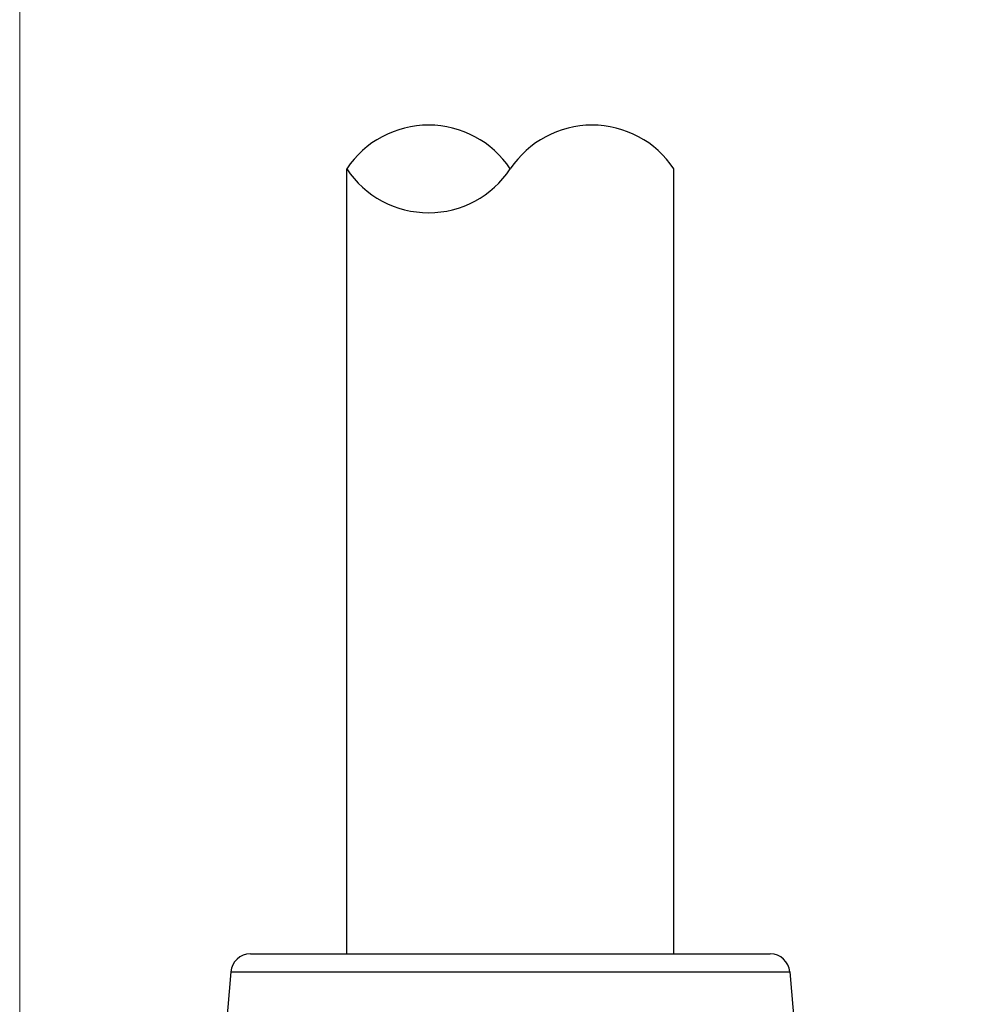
# Model space of a CAD drawing. Header units: inches. Extents: x 0 to 5655, y -2263 to 1330.
# Tile 49 of 239: x 4151 to 4165, y -2014 to -1999. Entities that reach past the tile are written whole.
import ezdxf

# ---------------------------------------------------------------- set-up
doc = ezdxf.new("R2010")
doc.units = ezdxf.units.IN
doc.header["$MEASUREMENT"] = 0
for name, color, linetype, lineweight in [('AM_5', 3, 'Continuous', 15), ('可見 (ISO)', 7, 'Continuous', 25), ('窄部可見 (ISO)', 7, 'Continuous', 25)]:
    doc.layers.add(name, color=color, linetype=linetype, lineweight=lineweight)
doc.styles.add('尺寸標註', font='romans.shx', dxfattribs={"bigfont": 'CHINESET.SHX'})
doc.dimstyles.new('CNS1$0', dxfattribs={"dimtxt": 2.5, "dimasz": 2.5, "dimexe": 1, "dimexo": 1, "dimgap": 1.5, "dimtad": 1, "dimtoh": 1, "dimdec": 1, "dimdsep": 46, "dimtxsty": '尺寸標註', "dimcen": 0, "dimclrd": 2, "dimclre": 2, "dimclrt": 1, "dimadec": 0, "dimazin": 2, "dimtp": 0.1, "dimtm": 0.1, "dimtfac": 0.71, "dimtdec": 1, "dimtmove": 0, "dimatfit": 0, "dimfxl": 0, "dimlwd": 13, "dimlwe": 13, "dimarcsym": 0})

# ---------------------------------------------------------------- blocks, each defined once
blk = doc.blocks.new('*D735')
at = {"layer": 'AM_5', "color": 2, "lineweight": 13}
for p, q in [((4150.551, -2036.096), (4150.551, -1966.246)), ((4267.868, -2033.392), (4267.868, -1966.246)), ((4265.368, -1967.246), (4153.051, -1967.246))]:
    blk.add_line(p, q, dxfattribs=at)
at = {"layer": 'AM_5', "color": 2}
for points in [[(4153.051, -1966.83), (4153.051, -1967.663), (4150.551, -1967.246)], [(4265.368, -1966.83), (4265.368, -1967.663), (4267.868, -1967.246)]]:
    blk.add_solid(points, dxfattribs=at)
at = {"layer": 'Defpoints', "color": 0}
for p in [(4150.551, -1967.246), (4267.868, -2034.392), (4150.551, -2037.096)]:
    blk.add_point(p, dxfattribs=at)
at = {"layer": 'AM_5', "color": 1, "insert": (4209.21, -1964.496), "char_height": 2.5, "attachment_point": 5, "style": '尺寸標註'}
blk.add_mtext('117.3', dxfattribs=at)

msp = doc.modelspace()

# ---------------------------------------------------------------- linework, layer by layer
for centre, start, end in [((4156.801, -2002.265), 33.5573, 146.4427), ((4159.301, -2002.265), 33.5573, 146.4427), ((4156.801, -2000.606), 213.5573, 326.4427)]:
    msp.add_arc(centre, 1.5, start, end)
at = {"layer": '可見 (ISO)'}
for p, q in [((4155.551, -2013.435), (4155.551, -2001.435)), ((4160.551, -2013.435), (4160.551, -2001.435)), ((4154.077, -2013.435), (4162.025, -2013.435)), ((4153.778, -2013.711), (4153.614, -2015.683)), ((4162.324, -2013.711), (4162.488, -2015.683))]:
    msp.add_line(p, q, dxfattribs=at)
for centre, start, end in [((4154.077, -2013.735), 90, 175.2432), ((4162.025, -2013.735), 4.7568, 90)]:
    msp.add_arc(centre, 0.3, start, end, dxfattribs=at)
at = {"layer": '窄部可見 (ISO)'}
msp.add_line((4153.778, -2013.711), (4162.324, -2013.711), dxfattribs=at)

# ---------------------------------------------------------------- dimensions: what is measured, and where the dimension line sits
at = {"layer": 'AM_5'}
dim = msp.add_linear_dim(base=(4150.551, -1967.246), p1=(4267.868, -2034.392), p2=(4150.551, -2037.096), dimstyle='CNS1$0', override={"dimfxl": 4, "dimarcsym": 1}, dxfattribs=at)
dim.commit()
dim.dimension.update_dxf_attribs({"geometry": '*D735', "text_midpoint": (4209.21, -1964.496)})

doc.saveas('drawing.dxf')
